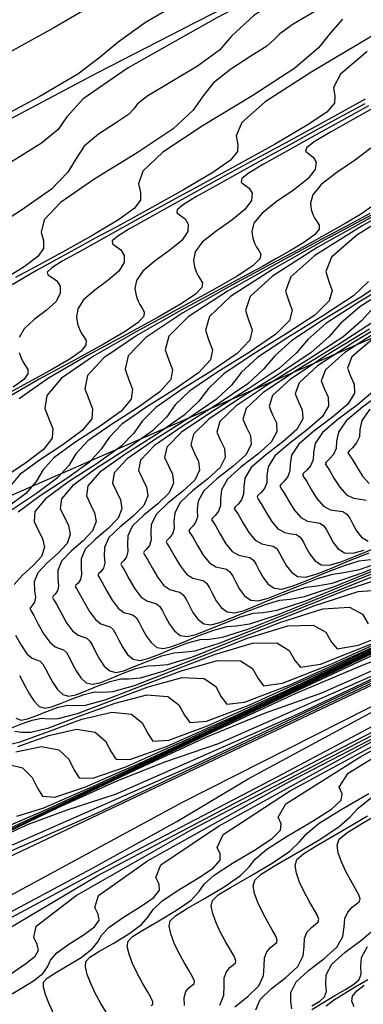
# Model space of a CAD drawing. Extents: x 3249832 to 3255657, y 13789405 to 13793316.
# Tile 190 of 256: x 3254632 to 3254639, y 13790544 to 13790564. Entities that reach past the tile are written whole.
import ezdxf

# ---------------------------------------------------------------- set-up
doc = ezdxf.new("R2010")
doc.units = 0
doc.header["$LTSCALE"] = 100
doc.header["$MEASUREMENT"] = 0
for name, color, linetype in [('GRATIO_CON', 10, 'CONTINUOUS'), ('GRATIO_ICON', 7, 'CONTINUOUS'), ('TARGETS_EAST', 7, 'CONTINUOUS')]:
    doc.layers.add(name, color=color, linetype=linetype)

# ---------------------------------------------------------------- blocks, each defined once
blk = doc.blocks.new('Gratio_032316_contours')
at = {"layer": 'GRATIO_CON', "color": 1, "linetype": 'Continuous', "flags": 128}
for points in [[(3254631.749, 13790546.781), (3254642.139, 13790551.705), (3254660.612, 13790560.669)], [(3254633.659, 13790564.452), (3254632.941, 13790564.028), (3254631.811, 13790563.413)], [(3254629.952, 13790546.105), (3254633.823, 13790547.807), (3254643.957, 13790552.61), (3254661.97, 13790561.35)], [(3254653.451, 13790575.05), (3254651.38, 13790573.924), (3254649.707, 13790572.987), (3254648.908, 13790572.47), (3254648.756, 13790572.269), (3254648.845, 13790572.199), (3254648.787, 13790572.078), (3254648.265, 13790571.741), (3254646.975, 13790571.033), (3254644.791, 13790569.88), (3254642.278, 13790568.552), (3254640.172, 13790567.405), (3254638.998, 13790566.695), (3254638.411, 13790566.27), (3254637.854, 13790565.877), (3254636.917, 13790565.33), (3254635.796, 13790564.703), (3254634.832, 13790564.14), (3254634.264, 13790563.738), (3254633.896, 13790563.423), (3254633.43, 13790563.077), (3254632.633, 13790562.608), (3254631.545, 13790562.028)], [(3254632.081, 13790547.153), (3254635.895, 13790548.831), (3254645.776, 13790553.514), (3254663.328, 13790562.031)], [(3254654.006, 13790574.377), (3254650.831, 13790572.686), (3254649.039, 13790571.672), (3254648.127, 13790571.095), (3254647.263, 13790570.558), (3254645.842, 13790569.766), (3254644.153, 13790568.85), (3254642.708, 13790568.043), (3254641.859, 13790567.506), (3254641.313, 13790567.111), (3254640.615, 13790566.656), (3254639.412, 13790565.985), (3254637.769, 13790565.122), (3254635.849, 13790564.135), (3254633.842, 13790563.102), (3254632.022, 13790562.134)], [(3254631.435, 13790547.138), (3254632.413, 13790547.577), (3254633.213, 13790547.874), (3254634.21, 13790548.201), (3254637.966, 13790549.856), (3254647.594, 13790554.419), (3254664.686, 13790562.712)], [(3254654.767, 13790574.203), (3254652.51, 13790572.997), (3254650.583, 13790571.946), (3254649.455, 13790571.274), (3254648.73, 13790570.8), (3254647.8, 13790570.236), (3254646.192, 13790569.363), (3254643.992, 13790568.216), (3254641.422, 13790566.896), (3254638.734, 13790565.514), (3254636.288, 13790564.228), (3254634.474, 13790563.206), (3254633.544, 13790562.562), (3254633.205, 13790562.19), (3254633.027, 13790561.928), (3254632.68, 13790561.651), (3254632.24, 13790561.375), (3254631.882, 13790561.152)], [(3254631.869, 13790547.388), (3254633.138, 13790547.995), (3254634.625, 13790548.706), (3254636.099, 13790549.384), (3254637.288, 13790549.873), (3254638.468, 13790550.296), (3254642.109, 13790551.904), (3254651.231, 13790556.227), (3254667.403, 13790564.074)], [(3254638.446, 13790564.435), (3254637.881, 13790564.107), (3254637.604, 13790563.91), (3254637.489, 13790563.787), (3254637.338, 13790563.654), (3254637.008, 13790563.443), (3254636.59, 13790563.177), (3254636.232, 13790562.897), (3254636.023, 13790562.628), (3254635.815, 13790562.331), (3254635.401, 13790561.948), (3254634.656, 13790561.451), (3254633.785, 13790560.91), (3254633.075, 13790560.422), (3254632.738, 13790560.063), (3254632.679, 13790559.812), (3254632.724, 13790559.629), (3254632.723, 13790559.473), (3254632.606, 13790559.306), (3254632.327, 13790559.093), (3254631.868, 13790558.812)], [(3254631.84, 13790547.41), (3254632.994, 13790547.946), (3254634.48, 13790548.657), (3254636.22, 13790549.489), (3254637.942, 13790550.288), (3254639.325, 13790550.873), (3254640.596, 13790551.344), (3254644.18, 13790552.928), (3254653.049, 13790557.132), (3254668.761, 13790564.755)], [(3254638.897, 13790564.211), (3254638.65, 13790563.927), (3254638.402, 13790563.615), (3254637.915, 13790563.198), (3254637.044, 13790562.636), (3254636.024, 13790562.016), (3254635.187, 13790561.462), (3254634.777, 13790561.067), (3254634.689, 13790560.807), (3254634.729, 13790560.627), (3254634.725, 13790560.473), (3254634.594, 13790560.301), (3254634.275, 13790560.067), (3254633.742, 13790559.747), (3254633.114, 13790559.396), (3254632.546, 13790559.086), (3254632.146, 13790558.87)], [(3254631.889, 13790547.498), (3254632.798, 13790547.888), (3254634.12, 13790548.504), (3254635.822, 13790549.319), (3254637.815, 13790550.273), (3254639.785, 13790551.192), (3254641.362, 13790551.872), (3254642.725, 13790552.392), (3254646.252, 13790553.953), (3254654.868, 13790558.036)], [(3254640.43, 13790564.448), (3254639.432, 13790563.82), (3254638.263, 13790563.122), (3254637.298, 13790562.502), (3254636.816, 13790562.072), (3254636.7, 13790561.802), (3254636.734, 13790561.624), (3254636.728, 13790561.473), (3254636.582, 13790561.296), (3254636.223, 13790561.042), (3254635.617, 13790560.683), (3254634.899, 13790560.283), (3254634.249, 13790559.93), (3254633.792, 13790559.683), (3254633.444, 13790559.494), (3254633.071, 13790559.288), (3254632.582, 13790559.015), (3254632.076, 13790558.72)], [(3254632.222, 13790557.322), (3254632.26, 13790557.212), (3254632.304, 13790557.125), (3254632.354, 13790557.05), (3254632.4, 13790556.974), (3254632.403, 13790556.885), (3254632.316, 13790556.768), (3254632.1, 13790556.61)], [(3254632.175, 13790547.743), (3254632.733, 13790547.921), (3254633.757, 13790548.365), (3254635.246, 13790549.062), (3254637.164, 13790549.981), (3254639.41, 13790551.056), (3254641.628, 13790552.095), (3254643.399, 13790552.872), (3254644.854, 13790553.44), (3254648.323, 13790554.977), (3254656.686, 13790558.941)], [(3254639.41, 13790563.541), (3254638.855, 13790563.077), (3254638.71, 13790562.797), (3254638.739, 13790562.622), (3254638.73, 13790562.473), (3254638.571, 13790562.291), (3254638.171, 13790562.017), (3254637.491, 13790561.619), (3254636.684, 13790561.171), (3254635.952, 13790560.773), (3254635.441, 13790560.497), (3254635.079, 13790560.3), (3254634.735, 13790560.112), (3254634.316, 13790559.88), (3254633.86, 13790559.626), (3254633.438, 13790559.392), (3254633.112, 13790559.208), (3254632.898, 13790559.075), (3254632.8, 13790558.985), (3254632.815, 13790558.927), (3254632.9, 13790558.876), (3254633.001, 13790558.804), (3254633.001, 13790558.804), (3254633.069, 13790558.691), (3254633.072, 13790558.542), (3254632.978, 13790558.371), (3254632.777, 13790558.19), (3254632.531, 13790558.004), (3254632.325, 13790557.816), (3254632.22, 13790557.634)], [(3254632.15, 13790549.075), (3254632.68, 13790549.184), (3254633.038, 13790549.114), (3254633.247, 13790548.922), (3254633.361, 13790548.699), (3254633.462, 13790548.537), (3254633.742, 13790548.528), (3254634.421, 13790548.766), (3254635.673, 13790549.32), (3254637.498, 13790550.178), (3254639.848, 13790551.304), (3254642.6, 13790552.623), (3254645.314, 13790553.903), (3254647.474, 13790554.871), (3254649.112, 13790555.536), (3254652.466, 13790557.026), (3254660.323, 13790560.75)], [(3254639.359, 13790562.46), (3254638.733, 13790562.122), (3254638.289, 13790561.881), (3254637.869, 13790561.65), (3254637.356, 13790561.367), (3254636.797, 13790561.056), (3254636.281, 13790560.769), (3254635.881, 13790560.544), (3254635.614, 13790560.382), (3254635.481, 13790560.273), (3254635.476, 13790560.206), (3254635.55, 13790560.152), (3254635.646, 13790560.082), (3254635.646, 13790560.082), (3254635.711, 13790559.972), (3254635.702, 13790559.822), (3254635.581, 13790559.64), (3254635.332, 13790559.435), (3254635.031, 13790559.219), (3254634.777, 13790559.007), (3254634.645, 13790558.813), (3254634.613, 13790558.644), (3254634.635, 13790558.504), (3254634.671, 13790558.397), (3254634.714, 13790558.313), (3254634.762, 13790558.24), (3254634.805, 13790558.166), (3254634.797, 13790558.073), (3254634.681, 13790557.942), (3254634.412, 13790557.755), (3254633.977, 13790557.502), (3254633.376, 13790557.175), (3254632.637, 13790556.775), (3254631.904, 13790556.347)], [(3254632.196, 13790549.185), (3254632.834, 13790549.411), (3254633.407, 13790549.54), (3254633.789, 13790549.483), (3254634.006, 13790549.297), (3254634.12, 13790549.076), (3254634.223, 13790548.917), (3254634.525, 13790548.921), (3254635.265, 13790549.188), (3254636.632, 13790549.798), (3254638.624, 13790550.736), (3254641.191, 13790551.966), (3254644.195, 13790553.407), (3254647.157, 13790554.807), (3254649.511, 13790555.871), (3254651.241, 13790556.584), (3254654.537, 13790558.05)], [(3254639.435, 13790562.42), (3254638.875, 13790562.11), (3254638.266, 13790561.771), (3254637.702, 13790561.457), (3254637.266, 13790561.212), (3254636.972, 13790561.035), (3254636.822, 13790560.918), (3254636.806, 13790560.845), (3254636.875, 13790560.791), (3254636.969, 13790560.722), (3254636.969, 13790560.722), (3254637.032, 13790560.613), (3254637.017, 13790560.462), (3254636.883, 13790560.275), (3254636.61, 13790560.057), (3254636.28, 13790559.826), (3254636.003, 13790559.602), (3254635.857, 13790559.403), (3254635.82, 13790559.233), (3254635.841, 13790559.095), (3254635.877, 13790558.989), (3254635.919, 13790558.907), (3254635.966, 13790558.835), (3254636.008, 13790558.762), (3254635.994, 13790558.667), (3254635.864, 13790558.529), (3254635.568, 13790558.328), (3254635.093, 13790558.053), (3254634.438, 13790557.696), (3254633.631, 13790557.26), (3254632.83, 13790556.797), (3254632.225, 13790556.37)], [(3254631.898, 13790549.2), (3254632.246, 13790549.282), (3254632.829, 13790549.496), (3254633.518, 13790549.746), (3254634.134, 13790549.896), (3254634.539, 13790549.851), (3254634.764, 13790549.671), (3254634.878, 13790549.454), (3254634.984, 13790549.298), (3254635.309, 13790549.313), (3254636.109, 13790549.61), (3254637.59, 13790550.275), (3254639.75, 13790551.294), (3254642.533, 13790552.628), (3254645.79, 13790554.19), (3254649, 13790555.71), (3254651.548, 13790556.87), (3254653.37, 13790557.631)], [(3254639.734, 13790562.486), (3254639.124, 13790562.146), (3254638.65, 13790561.879), (3254638.33, 13790561.688), (3254638.162, 13790561.562), (3254638.136, 13790561.485), (3254638.2, 13790561.429), (3254638.292, 13790561.361), (3254638.292, 13790561.361), (3254638.353, 13790561.254), (3254638.333, 13790561.103), (3254638.184, 13790560.909), (3254637.887, 13790560.679), (3254637.53, 13790560.434), (3254637.229, 13790560.198), (3254637.07, 13790559.993), (3254637.028, 13790559.822), (3254637.047, 13790559.686), (3254637.083, 13790559.582), (3254637.124, 13790559.501), (3254637.171, 13790559.43), (3254637.211, 13790559.358), (3254637.191, 13790559.261), (3254637.046, 13790559.115), (3254636.723, 13790558.9), (3254636.209, 13790558.604), (3254635.499, 13790558.218), (3254634.625, 13790557.745), (3254633.756, 13790557.246), (3254633.096, 13790556.793), (3254632.79, 13790556.438), (3254632.751, 13790556.169), (3254632.837, 13790555.951), (3254632.915, 13790555.754), (3254632.902, 13790555.552), (3254632.727, 13790555.318), (3254632.355, 13790555.038), (3254631.906, 13790554.739)], [(3254639.486, 13790561.544), (3254639.165, 13790561.302), (3254638.78, 13790561.041), (3254638.455, 13790560.793), (3254638.283, 13790560.582), (3254638.235, 13790560.412), (3254638.254, 13790560.277), (3254638.288, 13790560.175), (3254638.329, 13790560.095), (3254638.375, 13790560.025), (3254638.417, 13790559.955), (3254638.414, 13790559.869), (3254638.317, 13790559.752), (3254638.098, 13790559.594), (3254637.805, 13790559.418), (3254637.509, 13790559.25), (3254637.244, 13790559.102), (3254636.911, 13790558.921), (3254636.373, 13790558.634), (3254635.564, 13790558.2), (3254634.675, 13790557.692), (3254633.968, 13790557.215), (3254633.63, 13790556.846), (3254633.58, 13790556.573), (3254633.663, 13790556.357), (3254633.739, 13790556.161), (3254633.719, 13790555.957), (3254633.526, 13790555.715), (3254633.124, 13790555.419), (3254632.639, 13790555.101), (3254632.236, 13790554.803), (3254632.026, 13790554.554)], [(3254632.135, 13790549.499), (3254632.271, 13790549.483), (3254632.463, 13790549.48), (3254632.836, 13790549.573), (3254633.463, 13790549.808), (3254634.202, 13790550.081), (3254634.861, 13790550.251), (3254635.29, 13790550.22), (3254635.522, 13790550.046), (3254635.637, 13790549.831), (3254635.746, 13790549.679), (3254636.092, 13790549.706), (3254636.953, 13790550.033), (3254638.548, 13790550.753), (3254640.876, 13790551.853), (3254643.875, 13790553.29), (3254647.385, 13790554.974), (3254650.843, 13790556.614), (3254653.585, 13790557.87)], [(3254639.464, 13790560.197), (3254639.083, 13790559.989), (3254638.469, 13790559.662), (3254637.544, 13790559.166), (3254636.526, 13790558.591), (3254635.71, 13790558.059), (3254635.312, 13790557.662), (3254635.237, 13790557.381), (3254635.315, 13790557.168), (3254635.387, 13790556.975), (3254635.353, 13790556.767), (3254635.125, 13790556.509), (3254634.662, 13790556.182), (3254634.105, 13790555.826), (3254633.64, 13790555.496), (3254633.394, 13790555.229), (3254633.247, 13790554.992), (3254633.016, 13790554.732), (3254632.581, 13790554.413), (3254632.062, 13790554.07)], [(3254632.154, 13790549.769), (3254632.265, 13790549.731), (3254632.397, 13790549.754), (3254632.569, 13790549.82), (3254632.792, 13790549.911), (3254633.027, 13790549.996), (3254633.229, 13790550.04), (3254633.38, 13790550.032), (3254633.594, 13790550.04), (3254634.015, 13790550.156), (3254634.729, 13790550.431), (3254635.57, 13790550.751), (3254636.315, 13790550.963), (3254636.79, 13790550.957), (3254637.039, 13790550.795), (3254637.154, 13790550.586), (3254637.268, 13790550.44), (3254637.659, 13790550.491), (3254638.641, 13790550.877), (3254640.465, 13790551.708), (3254643.127, 13790552.969), (3254646.559, 13790554.614), (3254650.575, 13790556.541), (3254654.529, 13790558.422)], [(3254639.517, 13790560.176), (3254638.534, 13790559.65), (3254637.452, 13790559.041), (3254636.582, 13790558.481), (3254636.152, 13790558.07), (3254636.066, 13790557.785), (3254636.141, 13790557.573), (3254636.211, 13790557.382), (3254636.17, 13790557.173), (3254635.925, 13790556.907), (3254635.431, 13790556.563), (3254634.838, 13790556.188), (3254634.342, 13790555.842), (3254634.078, 13790555.567), (3254633.918, 13790555.324), (3254633.67, 13790555.055), (3254633.206, 13790554.721), (3254632.653, 13790554.36), (3254632.204, 13790554.029)], [(3254632.231, 13790550.648), (3254632.286, 13790550.551), (3254632.35, 13790550.42), (3254632.432, 13790550.266), (3254632.531, 13790550.119), (3254632.638, 13790550.013), (3254632.754, 13790549.977), (3254632.893, 13790550.003), (3254633.076, 13790550.074), (3254633.313, 13790550.171), (3254633.563, 13790550.262), (3254633.775, 13790550.311), (3254633.934, 13790550.306), (3254634.159, 13790550.32), (3254634.605, 13790550.448), (3254635.362, 13790550.742), (3254636.254, 13790551.086), (3254637.042, 13790551.318), (3254637.541, 13790551.325), (3254637.797, 13790551.17), (3254637.913, 13790550.963), (3254638.03, 13790550.821), (3254638.442, 13790550.883), (3254639.484, 13790551.3)], [(3254639.524, 13790560.133), (3254638.377, 13790559.49), (3254637.453, 13790558.903), (3254636.993, 13790558.478), (3254636.894, 13790558.189), (3254636.966, 13790557.979), (3254637.035, 13790557.789), (3254636.987, 13790557.578), (3254636.724, 13790557.304), (3254636.2, 13790556.945), (3254635.57, 13790556.55), (3254635.045, 13790556.188), (3254634.762, 13790555.904), (3254634.589, 13790555.656), (3254634.324, 13790555.379), (3254633.831, 13790555.03), (3254633.244, 13790554.65), (3254632.766, 13790554.303), (3254632.547, 13790554.037), (3254632.533, 13790553.833), (3254632.617, 13790553.657), (3254632.706, 13790553.481), (3254632.743, 13790553.3), (3254632.686, 13790553.113), (3254632.513, 13790552.922), (3254632.292, 13790552.727), (3254632.116, 13790552.534)], [(3254632.147, 13790551.483), (3254632.263, 13790551.275), (3254632.381, 13790551.102), (3254632.488, 13790551.012), (3254632.58, 13790550.975), (3254632.655, 13790550.947), (3254632.714, 13790550.886), (3254632.769, 13790550.79), (3254632.832, 13790550.66), (3254632.915, 13790550.507), (3254633.013, 13790550.361), (3254633.123, 13790550.257), (3254633.243, 13790550.223), (3254633.39, 13790550.252), (3254633.584, 13790550.328), (3254633.834, 13790550.43), (3254634.098, 13790550.527), (3254634.322, 13790550.582), (3254634.488, 13790550.581), (3254634.724, 13790550.6), (3254635.195, 13790550.74), (3254635.995, 13790551.054), (3254636.938, 13790551.421), (3254637.768, 13790551.674), (3254638.291, 13790551.693), (3254638.556, 13790551.545), (3254638.672, 13790551.341), (3254638.791, 13790551.201), (3254639.225, 13790551.276), (3254640.328, 13790551.722)], [(3254640.514, 13790560.616), (3254639.303, 13790559.94), (3254638.324, 13790559.325), (3254637.834, 13790558.886), (3254637.723, 13790558.594), (3254637.792, 13790558.384), (3254637.859, 13790558.196), (3254637.804, 13790557.983), (3254637.524, 13790557.701), (3254636.969, 13790557.326), (3254636.303, 13790556.913), (3254635.747, 13790556.535), (3254635.446, 13790556.242), (3254635.261, 13790555.988), (3254634.978, 13790555.703), (3254634.456, 13790555.338), (3254633.835, 13790554.94), (3254633.328, 13790554.578), (3254633.093, 13790554.303), (3254633.072, 13790554.097), (3254633.155, 13790553.922), (3254633.242, 13790553.747), (3254633.277, 13790553.565), (3254633.213, 13790553.375), (3254633.028, 13790553.177), (3254632.794, 13790552.975), (3254632.606, 13790552.775), (3254632.534, 13790552.583), (3254632.539, 13790552.41), (3254632.557, 13790552.267), (3254632.537, 13790552.164), (3254632.493, 13790552.097), (3254632.453, 13790552.057), (3254632.441, 13790552.033), (3254632.464, 13790551.991), (3254632.523, 13790551.892), (3254632.617, 13790551.715), (3254632.732, 13790551.508), (3254632.852, 13790551.337), (3254632.962, 13790551.247), (3254633.058, 13790551.212), (3254633.136, 13790551.184), (3254633.197, 13790551.125), (3254633.252, 13790551.029), (3254633.315, 13790550.901), (3254633.397, 13790550.748), (3254633.496, 13790550.603), (3254633.608, 13790550.501), (3254633.732, 13790550.47), (3254633.886, 13790550.501), (3254634.091, 13790550.581), (3254634.355, 13790550.69), (3254634.633, 13790550.793), (3254634.869, 13790550.853), (3254635.042, 13790550.855), (3254635.29, 13790550.88), (3254635.785, 13790551.031), (3254636.628, 13790551.365), (3254637.622, 13790551.756), (3254638.495, 13790552.03), (3254639.042, 13790552.062), (3254639.314, 13790551.92), (3254639.43, 13790551.718)], [(3254639.438, 13790558.794), (3254639.123, 13790558.495), (3254638.506, 13790558.089), (3254637.769, 13790557.637), (3254637.151, 13790557.227), (3254636.814, 13790556.917), (3254636.604, 13790556.652), (3254636.286, 13790556.35), (3254635.706, 13790555.954), (3254635.017, 13790555.52), (3254634.452, 13790555.127), (3254634.183, 13790554.836), (3254634.149, 13790554.625), (3254634.229, 13790554.451), (3254634.314, 13790554.278), (3254634.343, 13790554.096), (3254634.266, 13790553.9), (3254634.058, 13790553.689), (3254633.796, 13790553.471), (3254633.586, 13790553.258), (3254633.5, 13790553.059), (3254633.499, 13790552.884), (3254633.512, 13790552.741), (3254633.487, 13790552.635), (3254633.438, 13790552.562), (3254633.393, 13790552.519), (3254633.38, 13790552.493), (3254633.403, 13790552.451), (3254633.462, 13790552.353), (3254633.556, 13790552.179), (3254633.672, 13790551.974), (3254633.795, 13790551.806), (3254633.911, 13790551.719), (3254634.013, 13790551.686), (3254634.098, 13790551.66), (3254634.162, 13790551.602), (3254634.218, 13790551.508), (3254634.281, 13790551.381), (3254634.362, 13790551.23), (3254634.462, 13790551.088), (3254634.578, 13790550.989), (3254634.711, 13790550.962), (3254634.879, 13790551), (3254635.105, 13790551.088), (3254635.397, 13790551.208), (3254635.704, 13790551.324), (3254635.962, 13790551.394), (3254636.151, 13790551.404), (3254636.42, 13790551.44), (3254636.964, 13790551.614), (3254637.894, 13790551.988), (3254638.99, 13790552.426), (3254639.949, 13790552.741)], [(3254639.923, 13790558.893), (3254639.275, 13790558.47), (3254638.502, 13790558), (3254637.854, 13790557.574), (3254637.498, 13790557.255), (3254637.275, 13790556.984), (3254636.94, 13790556.674), (3254636.331, 13790556.263), (3254635.608, 13790555.81), (3254635.014, 13790555.401), (3254634.728, 13790555.102), (3254634.688, 13790554.889), (3254634.766, 13790554.715), (3254634.851, 13790554.544), (3254634.877, 13790554.361), (3254634.793, 13790554.162), (3254634.573, 13790553.944), (3254634.298, 13790553.719), (3254634.076, 13790553.499), (3254633.983, 13790553.298), (3254633.979, 13790553.122), (3254633.99, 13790552.977), (3254633.963, 13790552.87), (3254633.91, 13790552.795), (3254633.863, 13790552.75), (3254633.849, 13790552.723), (3254633.872, 13790552.681), (3254633.932, 13790552.584), (3254634.026, 13790552.41), (3254634.142, 13790552.208), (3254634.266, 13790552.04), (3254634.385, 13790551.955), (3254634.491, 13790551.923), (3254634.579, 13790551.898), (3254634.645, 13790551.84), (3254634.701, 13790551.747), (3254634.764, 13790551.621), (3254634.844, 13790551.472), (3254634.945, 13790551.33), (3254635.062, 13790551.233), (3254635.2, 13790551.208), (3254635.375, 13790551.249), (3254635.612, 13790551.342), (3254635.918, 13790551.468), (3254636.239, 13790551.59), (3254636.509, 13790551.665), (3254636.705, 13790551.679), (3254636.986, 13790551.72), (3254637.554, 13790551.906), (3254638.527, 13790552.3), (3254639.674, 13790552.761)], [(3254640.044, 13790558.851), (3254639.235, 13790558.362), (3254638.556, 13790557.92), (3254638.182, 13790557.592), (3254637.946, 13790557.316), (3254637.594, 13790556.997), (3254636.956, 13790556.571), (3254636.199, 13790556.099), (3254635.576, 13790555.675), (3254635.274, 13790555.368), (3254635.226, 13790555.152), (3254635.303, 13790554.98), (3254635.387, 13790554.809), (3254635.41, 13790554.626), (3254635.319, 13790554.424), (3254635.088, 13790554.2), (3254634.799, 13790553.967), (3254634.565, 13790553.741), (3254634.466, 13790553.536), (3254634.459, 13790553.359), (3254634.468, 13790553.214), (3254634.438, 13790553.105), (3254634.382, 13790553.028), (3254634.333, 13790552.981), (3254634.318, 13790552.953), (3254634.341, 13790552.911), (3254634.402, 13790552.815), (3254634.496, 13790552.642), (3254634.612, 13790552.441), (3254634.737, 13790552.275), (3254634.859, 13790552.191), (3254634.969, 13790552.16), (3254635.06, 13790552.135), (3254635.127, 13790552.079), (3254635.184, 13790551.986), (3254635.246, 13790551.861), (3254635.327, 13790551.713), (3254635.428, 13790551.572), (3254635.547, 13790551.477), (3254635.689, 13790551.454), (3254635.872, 13790551.498), (3254636.119, 13790551.596), (3254636.439, 13790551.727), (3254636.774, 13790551.855), (3254637.056, 13790551.936), (3254637.259, 13790551.953), (3254637.551, 13790552), (3254638.144, 13790552.197), (3254639.16, 13790552.611), (3254640.358, 13790553.096)], [(3254639.968, 13790558.724), (3254639.258, 13790558.266), (3254638.866, 13790557.93), (3254638.618, 13790557.648), (3254638.248, 13790557.321), (3254637.581, 13790556.879), (3254636.79, 13790556.389), (3254636.138, 13790555.95), (3254635.819, 13790555.634), (3254635.765, 13790555.416), (3254635.841, 13790555.245), (3254635.923, 13790555.075), (3254635.944, 13790554.891), (3254635.846, 13790554.686), (3254635.603, 13790554.456), (3254635.301, 13790554.215), (3254635.055, 13790553.982), (3254634.949, 13790553.774), (3254634.939, 13790553.596), (3254634.946, 13790553.451), (3254634.913, 13790553.34), (3254634.854, 13790553.261), (3254634.803, 13790553.212), (3254634.787, 13790553.183), (3254634.811, 13790553.141), (3254634.871, 13790553.045), (3254634.965, 13790552.874), (3254635.082, 13790552.674), (3254635.208, 13790552.509), (3254635.333, 13790552.427), (3254635.447, 13790552.397), (3254635.541, 13790552.373), (3254635.61, 13790552.318), (3254635.667, 13790552.225), (3254635.729, 13790552.101), (3254635.809, 13790551.954), (3254635.91, 13790551.815), (3254636.032, 13790551.721), (3254636.178, 13790551.7), (3254636.368, 13790551.747), (3254636.626, 13790551.849), (3254636.96, 13790551.987), (3254637.31, 13790552.121), (3254637.603, 13790552.207), (3254637.814, 13790552.228), (3254638.116, 13790552.28), (3254638.734, 13790552.489), (3254639.793, 13790552.923)], [(3254639.556, 13790557.968), (3254638.831, 13790557.496), (3254637.972, 13790556.969), (3254637.261, 13790556.499), (3254636.91, 13790556.167), (3254636.843, 13790555.944), (3254636.915, 13790555.774), (3254636.996, 13790555.606), (3254637.01, 13790555.421), (3254636.899, 13790555.21), (3254636.633, 13790554.967), (3254636.304, 13790554.711), (3254636.035, 13790554.465), (3254635.916, 13790554.251), (3254635.898, 13790554.071), (3254635.901, 13790553.924), (3254635.863, 13790553.81), (3254635.798, 13790553.727), (3254635.743, 13790553.674), (3254635.726, 13790553.644), (3254635.749, 13790553.601), (3254635.811, 13790553.507), (3254635.904, 13790553.338), (3254636.021, 13790553.14), (3254636.151, 13790552.979), (3254636.282, 13790552.898), (3254636.403, 13790552.87), (3254636.503, 13790552.849), (3254636.575, 13790552.795), (3254636.633, 13790552.704), (3254636.695, 13790552.581), (3254636.774, 13790552.436), (3254636.876, 13790552.299), (3254637.002, 13790552.209), (3254637.157, 13790552.192), (3254637.361, 13790552.246), (3254637.641, 13790552.356), (3254638.001, 13790552.506), (3254638.38, 13790552.652), (3254638.696, 13790552.748), (3254638.922, 13790552.777), (3254639.247, 13790552.84), (3254639.913, 13790553.072)], [(3254639.456, 13790557.804), (3254638.563, 13790557.259), (3254637.823, 13790556.773), (3254637.455, 13790556.433), (3254637.381, 13790556.208), (3254637.452, 13790556.038), (3254637.532, 13790555.871), (3254637.544, 13790555.687), (3254637.426, 13790555.472), (3254637.148, 13790555.223), (3254636.805, 13790554.959), (3254636.525, 13790554.707), (3254636.399, 13790554.489), (3254636.378, 13790554.308), (3254636.379, 13790554.161), (3254636.338, 13790554.045), (3254636.271, 13790553.96), (3254636.213, 13790553.905), (3254636.195, 13790553.874), (3254636.219, 13790553.831), (3254636.28, 13790553.737), (3254636.374, 13790553.569), (3254636.491, 13790553.373), (3254636.622, 13790553.213), (3254636.756, 13790553.134), (3254636.88, 13790553.107), (3254636.984, 13790553.087), (3254637.058, 13790553.033), (3254637.117, 13790552.943), (3254637.178, 13790552.821), (3254637.257, 13790552.677), (3254637.359, 13790552.542), (3254637.486, 13790552.453), (3254637.646, 13790552.438), (3254637.858, 13790552.495), (3254638.148, 13790552.61), (3254638.522, 13790552.765), (3254638.916, 13790552.918), (3254639.243, 13790553.019), (3254639.476, 13790553.051)], [(3254640.081, 13790558.112), (3254639.154, 13790557.549), (3254638.385, 13790557.047), (3254638, 13790556.699), (3254637.92, 13790556.472), (3254637.99, 13790556.303), (3254638.068, 13790556.137), (3254638.077, 13790555.952), (3254637.952, 13790555.735), (3254637.663, 13790555.479), (3254637.306, 13790555.206), (3254637.015, 13790554.948), (3254636.882, 13790554.727), (3254636.858, 13790554.545), (3254636.857, 13790554.397), (3254636.813, 13790554.28), (3254636.743, 13790554.193), (3254636.683, 13790554.136), (3254636.664, 13790554.104), (3254636.688, 13790554.061), (3254636.75, 13790553.968), (3254636.844, 13790553.801), (3254636.961, 13790553.607), (3254637.093, 13790553.448), (3254637.23, 13790553.37), (3254637.358, 13790553.344), (3254637.465, 13790553.324), (3254637.541, 13790553.272), (3254637.6, 13790553.182), (3254637.66, 13790553.061), (3254637.739, 13790552.918), (3254637.842, 13790552.784), (3254637.971, 13790552.696), (3254638.135, 13790552.685), (3254638.354, 13790552.744), (3254638.655, 13790552.864), (3254639.043, 13790553.024), (3254639.451, 13790553.183)], [(3254639.745, 13790557.839), (3254638.947, 13790557.322), (3254638.545, 13790556.966), (3254638.459, 13790556.736), (3254638.527, 13790556.568), (3254638.604, 13790556.402), (3254638.61, 13790556.217), (3254638.479, 13790555.997), (3254638.177, 13790555.734), (3254637.808, 13790555.454), (3254637.504, 13790555.189), (3254637.365, 13790554.965), (3254637.338, 13790554.782), (3254637.335, 13790554.634), (3254637.288, 13790554.515), (3254637.215, 13790554.426), (3254637.153, 13790554.367), (3254637.133, 13790554.334), (3254637.157, 13790554.291), (3254637.22, 13790554.199), (3254637.313, 13790554.033), (3254637.431, 13790553.84), (3254637.564, 13790553.682), (3254637.704, 13790553.606), (3254637.836, 13790553.581), (3254637.946, 13790553.562), (3254638.023, 13790553.51), (3254638.083, 13790553.422), (3254638.143, 13790553.301), (3254638.222, 13790553.159), (3254638.324, 13790553.026), (3254638.456, 13790552.94), (3254638.624, 13790552.931), (3254638.851, 13790552.993), (3254639.162, 13790553.117), (3254639.564, 13790553.284)], [(3254639.532, 13790556.521), (3254639.207, 13790556.246), (3254638.811, 13790555.95), (3254638.484, 13790555.672), (3254638.331, 13790555.442), (3254638.298, 13790555.257), (3254638.29, 13790555.107), (3254638.238, 13790554.985), (3254638.159, 13790554.892), (3254638.093, 13790554.83), (3254638.072, 13790554.794), (3254638.096, 13790554.751), (3254638.159, 13790554.66), (3254638.253, 13790554.497), (3254638.371, 13790554.306), (3254638.507, 13790554.151), (3254638.652, 13790554.077), (3254638.792, 13790554.055), (3254638.908, 13790554.038), (3254638.989, 13790553.987), (3254639.049, 13790553.9), (3254639.109, 13790553.781), (3254639.186, 13790553.641), (3254639.29, 13790553.511), (3254639.426, 13790553.428)], [(3254639.722, 13790556.501), (3254639.312, 13790556.198), (3254638.974, 13790555.914), (3254638.814, 13790555.68), (3254638.777, 13790555.494), (3254638.768, 13790555.344), (3254638.713, 13790555.22), (3254638.631, 13790555.125), (3254638.563, 13790555.061), (3254638.541, 13790555.024), (3254638.566, 13790554.981), (3254638.629, 13790554.891), (3254638.722, 13790554.728), (3254638.841, 13790554.539), (3254638.978, 13790554.386), (3254639.127, 13790554.313), (3254639.27, 13790554.292), (3254639.389, 13790554.275)], [(3254639.464, 13790556.155), (3254639.297, 13790555.918), (3254639.257, 13790555.731), (3254639.246, 13790555.58), (3254639.188, 13790555.455), (3254639.103, 13790555.358), (3254639.033, 13790555.292), (3254639.01, 13790555.254), (3254639.035, 13790555.211), (3254639.098, 13790555.121), (3254639.192, 13790554.96), (3254639.311, 13790554.772), (3254639.449, 13790554.621)]]:
    blk.add_lwpolyline(points, dxfattribs=at)
at = {"layer": 'GRATIO_CON', "color": 5, "linetype": 'Continuous', "flags": 128}
for points in [[(3254627.974, 13790543.635), (3254628.839, 13790544.172), (3254629.879, 13790544.763), (3254630.77, 13790545.306), (3254631.786, 13790545.973), (3254635.594, 13790548.034), (3254645.46, 13790553.036), (3254663.069, 13790561.762)], [(3254628.706, 13790543.58), (3254628.997, 13790543.95), (3254629.928, 13790544.594), (3254631.66, 13790545.563), (3254633.721, 13790546.663), (3254635.48, 13790547.634), (3254636.947, 13790548.517), (3254640.701, 13790550.541), (3254649.96, 13790555.235), (3254666.437, 13790563.4)], [(3254630.077, 13790543.851), (3254629.998, 13790543.993), (3254629.994, 13790544.212), (3254630.465, 13790544.668), (3254631.881, 13790545.553), (3254634.481, 13790546.955), (3254637.563, 13790548.562), (3254640.189, 13790549.962), (3254642.108, 13790551.06), (3254645.808, 13790553.048), (3254654.46, 13790557.434)], [(3254630.831, 13790543.846), (3254630.991, 13790543.981), (3254631.183, 13790544.116), (3254631.329, 13790544.243), (3254631.373, 13790544.357), (3254631.336, 13790544.473), (3254631.26, 13790544.615), (3254631.283, 13790544.844), (3254631.933, 13790545.387), (3254633.835, 13790546.511), (3254637.303, 13790548.346), (3254641.405, 13790550.462), (3254644.899, 13790552.29), (3254647.27, 13790553.604), (3254650.915, 13790555.554), (3254658.96, 13790559.633)], [(3254631.855, 13790543.796), (3254631.854, 13790543.898), (3254631.913, 13790543.973), (3254632.052, 13790544.061), (3254632.272, 13790544.189), (3254632.516, 13790544.343), (3254632.709, 13790544.497), (3254632.806, 13790544.634), (3254632.871, 13790544.768), (3254632.999, 13790544.919), (3254633.247, 13790545.098), (3254633.542, 13790545.287), (3254633.777, 13790545.459), (3254633.872, 13790545.596), (3254633.855, 13790545.719), (3254633.784, 13790545.858), (3254633.86, 13790546.107), (3254634.869, 13790546.823), (3254637.742, 13790548.429), (3254642.946, 13790551.129), (3254649.089, 13790554.261), (3254654.318, 13790556.946)], [(3254632.938, 13790543.657), (3254632.839, 13790543.867), (3254632.763, 13790544.06), (3254632.722, 13790544.215), (3254632.726, 13790544.319), (3254632.797, 13790544.402), (3254632.959, 13790544.504), (3254633.216, 13790544.653), (3254633.501, 13790544.829), (3254633.729, 13790545.002), (3254633.847, 13790545.15), (3254633.929, 13790545.292), (3254634.082, 13790545.455), (3254634.374, 13790545.656), (3254634.722, 13790545.872), (3254635.001, 13790546.066), (3254635.121, 13790546.216), (3254635.114, 13790546.342), (3254635.045, 13790546.479), (3254635.149, 13790546.738), (3254636.337, 13790547.541), (3254639.696, 13790549.388)], [(3254634.015, 13790543.697), (3254633.91, 13790543.875), (3254633.799, 13790544.078), (3254633.701, 13790544.286), (3254633.627, 13790544.478), (3254633.589, 13790544.633), (3254633.598, 13790544.74), (3254633.681, 13790544.831), (3254633.866, 13790544.947), (3254634.16, 13790545.117), (3254634.486, 13790545.316), (3254634.75, 13790545.508), (3254634.888, 13790545.666), (3254634.987, 13790545.815), (3254635.166, 13790545.991), (3254635.502, 13790546.215), (3254635.901, 13790546.457), (3254636.225, 13790546.674), (3254636.37, 13790546.835), (3254636.373, 13790546.965), (3254636.307, 13790547.101), (3254636.437, 13790547.37), (3254637.806, 13790548.26), (3254641.65, 13790550.346)], [(3254634.944, 13790543.832), (3254634.98, 13790543.865), (3254634.985, 13790543.909), (3254634.95, 13790543.988), (3254634.873, 13790544.122), (3254634.77, 13790544.298), (3254634.66, 13790544.499), (3254634.563, 13790544.705), (3254634.491, 13790544.896), (3254634.455, 13790545.051), (3254634.47, 13790545.162), (3254634.565, 13790545.26), (3254634.773, 13790545.39), (3254635.103, 13790545.58), (3254635.472, 13790545.803), (3254635.77, 13790546.013), (3254635.93, 13790546.182), (3254636.045, 13790546.339), (3254636.25, 13790546.527), (3254636.63, 13790546.773), (3254637.081, 13790547.042), (3254637.449, 13790547.281), (3254637.619, 13790547.455), (3254637.633, 13790547.588), (3254637.569, 13790547.722), (3254637.726, 13790548.001), (3254639.274, 13790548.978), (3254643.603, 13790551.305)], [(3254636.362, 13790543.84), (3254636.448, 13790544.048), (3254636.457, 13790544.243), (3254636.458, 13790544.408), (3254636.5, 13790544.531), (3254636.571, 13790544.617), (3254636.642, 13790544.673), (3254636.687, 13790544.713), (3254636.696, 13790544.76), (3254636.665, 13790544.84), (3254636.591, 13790544.971), (3254636.49, 13790545.145), (3254636.382, 13790545.341), (3254636.288, 13790545.543), (3254636.219, 13790545.732), (3254636.189, 13790545.888), (3254636.214, 13790546.004), (3254636.332, 13790546.117), (3254636.587, 13790546.275), (3254636.991, 13790546.508), (3254637.443, 13790546.776), (3254637.811, 13790547.024), (3254638.012, 13790547.214), (3254638.161, 13790547.386), (3254638.417, 13790547.599), (3254638.885, 13790547.89), (3254639.44, 13790548.213)], [(3254636.674, 13790543.807), (3254636.945, 13790544.023), (3254637.168, 13790544.239), (3254637.266, 13790544.452), (3254637.282, 13790544.649), (3254637.286, 13790544.816), (3254637.335, 13790544.942), (3254637.413, 13790545.032), (3254637.49, 13790545.094), (3254637.54, 13790545.137), (3254637.552, 13790545.185), (3254637.522, 13790545.265), (3254637.449, 13790545.396), (3254637.35, 13790545.568), (3254637.244, 13790545.763), (3254637.15, 13790545.963), (3254637.083, 13790546.15), (3254637.055, 13790546.306), (3254637.086, 13790546.426), (3254637.216, 13790546.546), (3254637.494, 13790546.718), (3254637.935, 13790546.971), (3254638.428, 13790547.263), (3254638.831, 13790547.529), (3254639.054, 13790547.73), (3254639.218, 13790547.91), (3254639.501, 13790548.135)], [(3254637.108, 13790543.747), (3254637.2, 13790543.958), (3254637.434, 13790544.182), (3254637.73, 13790544.411), (3254637.974, 13790544.639), (3254638.085, 13790544.857), (3254638.106, 13790545.055), (3254638.115, 13790545.223), (3254638.17, 13790545.353), (3254638.255, 13790545.448), (3254638.339, 13790545.514), (3254638.393, 13790545.561), (3254638.408, 13790545.611), (3254638.379, 13790545.691), (3254638.308, 13790545.821), (3254638.21, 13790545.991), (3254638.105, 13790546.184), (3254638.012, 13790546.382), (3254637.947, 13790546.568), (3254637.922, 13790546.725), (3254637.958, 13790546.847), (3254638.1, 13790546.975), (3254638.401, 13790547.161), (3254638.879, 13790547.435), (3254639.414, 13790547.75)], [(3254637.849, 13790543.767), (3254637.832, 13790543.918), (3254637.834, 13790544.106), (3254637.938, 13790544.323), (3254638.194, 13790544.558), (3254638.515, 13790544.8), (3254638.78, 13790545.038), (3254638.903, 13790545.261), (3254638.93, 13790545.461), (3254638.944, 13790545.631), (3254639.005, 13790545.764), (3254639.098, 13790545.864), (3254639.188, 13790545.935), (3254639.246, 13790545.984), (3254639.263, 13790546.036), (3254639.237, 13790546.117), (3254639.167, 13790546.246), (3254639.07, 13790546.415), (3254638.966, 13790546.605), (3254638.875, 13790546.801), (3254638.811, 13790546.986), (3254638.789, 13790547.143), (3254638.83, 13790547.268), (3254638.984, 13790547.404), (3254639.308, 13790547.604), (3254639.823, 13790547.899)], [(3254638.263, 13790543.752), (3254638.495, 13790543.892), (3254638.74, 13790544.038), (3254638.962, 13790544.168), (3254639.131, 13790544.272), (3254639.24, 13790544.368), (3254639.283, 13790544.481), (3254639.274, 13790544.633), (3254639.287, 13790544.825), (3254639.416, 13790545.052)], [(3254638.563, 13790543.829), (3254638.709, 13790543.941), (3254638.912, 13790544.07), (3254639.159, 13790544.219), (3254639.419, 13790544.374)], [(3254639.137, 13790543.804), (3254639.092, 13790543.927), (3254639.106, 13790544.03), (3254639.191, 13790544.134), (3254639.346, 13790544.251)]]:
    blk.add_lwpolyline(points, dxfattribs=at)
at = {"layer": 'GRATIO_ICON', "color": 7, "linetype": 'Continuous', "flags": 128}
for points in [[(3254631.796, 13790547.333), (3254633.03, 13790547.922), (3254634.256, 13790548.48), (3254635.251, 13790548.874), (3254636.339, 13790549.249), (3254640.037, 13790550.88), (3254649.412, 13790555.323), (3254666.045, 13790563.393)], [(3254654.984, 13790573.816), (3254652.971, 13790572.741), (3254650.215, 13790571.311), (3254646.994, 13790569.657), (3254643.625, 13790567.927), (3254640.554, 13790566.321), (3254638.264, 13790565.06), (3254637.068, 13790564.287), (3254636.608, 13790563.862), (3254636.355, 13790563.569), (3254635.904, 13790563.242), (3254635.343, 13790562.905), (3254634.881, 13790562.629), (3254634.666, 13790562.462), (3254634.588, 13790562.357), (3254634.476, 13790562.242), (3254634.209, 13790562.064), (3254633.863, 13790561.835), (3254633.566, 13790561.584), (3254633.396, 13790561.33), (3254633.228, 13790561.047), (3254632.887, 13790560.698), (3254632.268, 13790560.266), (3254631.546, 13790559.804)], [(3254631.953, 13790548.828), (3254632.288, 13790548.746), (3254632.489, 13790548.547), (3254632.602, 13790548.321), (3254632.701, 13790548.156), (3254632.959, 13790548.136), (3254633.577, 13790548.343), (3254634.715, 13790548.843), (3254636.372, 13790549.62), (3254638.506, 13790550.642), (3254641.005, 13790551.84), (3254643.471, 13790552.999), (3254645.436, 13790553.871), (3254646.983, 13790554.488), (3254650.395, 13790556.001), (3254658.504, 13790559.845)], [(3254639.366, 13790562.555), (3254638.469, 13790562.059), (3254637.655, 13790561.617), (3254637.087, 13790561.31), (3254636.684, 13790561.091), (3254636.302, 13790560.881), (3254635.836, 13790560.623), (3254635.329, 13790560.341), (3254634.86, 13790560.08), (3254634.497, 13790559.876), (3254634.256, 13790559.728), (3254634.141, 13790559.629), (3254634.146, 13790559.566), (3254634.225, 13790559.514), (3254634.323, 13790559.443), (3254634.323, 13790559.443), (3254634.39, 13790559.331), (3254634.387, 13790559.182), (3254634.28, 13790559.006), (3254634.054, 13790558.812), (3254633.781, 13790558.611), (3254633.551, 13790558.412), (3254633.432, 13790558.224), (3254633.406, 13790558.055), (3254633.429, 13790557.913), (3254633.466, 13790557.804), (3254633.509, 13790557.719), (3254633.558, 13790557.645), (3254633.603, 13790557.57), (3254633.6, 13790557.479), (3254633.499, 13790557.355), (3254633.256, 13790557.182), (3254632.861, 13790556.952), (3254632.315, 13790556.654), (3254631.643, 13790556.289)], [(3254639.506, 13790560.342), (3254639.269, 13790560.176), (3254638.955, 13790559.987), (3254638.638, 13790559.808), (3254638.354, 13790559.65), (3254637.997, 13790559.455), (3254637.421, 13790559.148), (3254636.554, 13790558.683), (3254635.601, 13790558.142), (3254634.839, 13790557.637), (3254634.471, 13790557.254), (3254634.409, 13790556.977), (3254634.489, 13790556.762), (3254634.563, 13790556.568), (3254634.536, 13790556.362), (3254634.326, 13790556.112), (3254633.893, 13790555.801), (3254633.372, 13790555.463), (3254632.938, 13790555.149), (3254632.71, 13790554.892), (3254632.575, 13790554.66), (3254632.362, 13790554.408), (3254631.956, 13790554.105)], [(3254632.062, 13790549.567), (3254632.271, 13790549.652), (3254632.492, 13790549.73), (3254632.682, 13790549.77), (3254632.825, 13790549.757), (3254633.028, 13790549.76), (3254633.426, 13790549.865), (3254634.096, 13790550.119), (3254634.886, 13790550.416), (3254635.588, 13790550.607), (3254636.04, 13790550.588), (3254636.281, 13790550.421), (3254636.396, 13790550.209), (3254636.507, 13790550.059), (3254636.875, 13790550.098), (3254637.797, 13790550.455), (3254639.507, 13790551.231), (3254642.002, 13790552.411), (3254645.217, 13790553.952), (3254648.98, 13790555.758), (3254652.686, 13790557.518), (3254655.622, 13790558.869)], [(3254640.228, 13790560.39), (3254639.196, 13790559.747), (3254638.674, 13790559.294), (3254638.551, 13790558.998), (3254638.618, 13790558.79), (3254638.683, 13790558.603), (3254638.621, 13790558.388), (3254638.324, 13790558.098), (3254637.737, 13790557.707), (3254637.036, 13790557.275), (3254636.449, 13790556.881), (3254636.13, 13790556.58), (3254635.932, 13790556.32), (3254635.632, 13790556.026), (3254635.081, 13790555.646), (3254634.426, 13790555.23), (3254633.89, 13790554.852), (3254633.638, 13790554.569), (3254633.61, 13790554.361), (3254633.692, 13790554.186), (3254633.778, 13790554.012), (3254633.81, 13790553.83), (3254633.739, 13790553.638), (3254633.543, 13790553.433), (3254633.295, 13790553.223), (3254633.096, 13790553.016), (3254633.017, 13790552.821), (3254633.019, 13790552.647), (3254633.035, 13790552.504), (3254633.012, 13790552.399), (3254632.965, 13790552.33), (3254632.923, 13790552.288), (3254632.911, 13790552.263), (3254632.933, 13790552.221), (3254632.993, 13790552.123), (3254633.087, 13790551.947), (3254633.202, 13790551.741), (3254633.324, 13790551.571), (3254633.437, 13790551.483), (3254633.535, 13790551.449), (3254633.617, 13790551.422), (3254633.679, 13790551.363), (3254633.735, 13790551.268), (3254633.798, 13790551.141), (3254633.88, 13790550.989), (3254633.979, 13790550.846), (3254634.093, 13790550.745), (3254634.221, 13790550.716), (3254634.382, 13790550.751), (3254634.598, 13790550.835), (3254634.876, 13790550.949), (3254635.169, 13790551.058), (3254635.416, 13790551.123), (3254635.597, 13790551.13), (3254635.855, 13790551.16), (3254636.375, 13790551.323), (3254637.261, 13790551.677), (3254638.306, 13790552.091), (3254639.222, 13790552.386), (3254639.792, 13790552.43)], [(3254639.55, 13790558.268), (3254639.289, 13790557.981), (3254638.902, 13790557.644), (3254638.206, 13790557.188), (3254637.381, 13790556.679), (3254636.699, 13790556.224), (3254636.364, 13790555.901), (3254636.304, 13790555.68), (3254636.378, 13790555.509), (3254636.459, 13790555.34), (3254636.477, 13790555.156), (3254636.372, 13790554.948), (3254636.118, 13790554.712), (3254635.802, 13790554.463), (3254635.545, 13790554.224), (3254635.433, 13790554.012), (3254635.418, 13790553.833), (3254635.424, 13790553.687), (3254635.388, 13790553.575), (3254635.326, 13790553.494), (3254635.273, 13790553.443), (3254635.257, 13790553.413), (3254635.28, 13790553.371), (3254635.341, 13790553.276), (3254635.435, 13790553.106), (3254635.552, 13790552.907), (3254635.68, 13790552.744), (3254635.807, 13790552.662), (3254635.925, 13790552.634), (3254636.022, 13790552.611), (3254636.093, 13790552.556), (3254636.15, 13790552.465), (3254636.212, 13790552.341), (3254636.292, 13790552.195), (3254636.393, 13790552.057), (3254636.517, 13790551.965), (3254636.667, 13790551.946), (3254636.865, 13790551.997), (3254637.134, 13790552.103), (3254637.481, 13790552.246), (3254637.845, 13790552.386), (3254638.149, 13790552.477), (3254638.368, 13790552.502), (3254638.682, 13790552.56), (3254639.323, 13790552.781), (3254640.427, 13790553.234)], [(3254639.509, 13790557.596), (3254639.091, 13790557.232), (3254638.998, 13790557), (3254639.064, 13790556.832), (3254639.141, 13790556.668), (3254639.144, 13790556.482), (3254639.005, 13790556.259), (3254638.692, 13790555.99), (3254638.309, 13790555.702), (3254637.994, 13790555.431), (3254637.848, 13790555.204), (3254637.818, 13790555.019), (3254637.813, 13790554.871), (3254637.763, 13790554.75), (3254637.687, 13790554.659), (3254637.623, 13790554.599), (3254637.603, 13790554.564), (3254637.627, 13790554.521), (3254637.689, 13790554.429), (3254637.783, 13790554.265), (3254637.901, 13790554.073), (3254638.036, 13790553.917), (3254638.178, 13790553.841), (3254638.314, 13790553.818), (3254638.427, 13790553.8), (3254638.506, 13790553.749), (3254638.566, 13790553.661), (3254638.626, 13790553.541), (3254638.704, 13790553.4), (3254638.807, 13790553.268), (3254638.941, 13790553.184), (3254639.113, 13790553.177), (3254639.347, 13790553.243)], [(3254631.53, 13790543.856), (3254631.689, 13790543.991), (3254631.765, 13790544.119), (3254631.814, 13790544.245), (3254631.915, 13790544.383), (3254632.119, 13790544.539), (3254632.362, 13790544.701), (3254632.553, 13790544.851), (3254632.622, 13790544.976), (3254632.596, 13790545.096), (3254632.522, 13790545.236), (3254632.571, 13790545.475), (3254633.401, 13790546.105), (3254635.789, 13790547.47), (3254640.124, 13790549.738), (3254645.247, 13790552.362), (3254649.609, 13790554.618), (3254652.431, 13790556.148), (3254656.021, 13790558.061)], [(3254635.633, 13790543.837), (3254635.629, 13790544.001), (3254635.665, 13790544.12), (3254635.728, 13790544.201), (3254635.793, 13790544.252), (3254635.833, 13790544.289), (3254635.841, 13790544.334), (3254635.807, 13790544.414), (3254635.732, 13790544.547), (3254635.63, 13790544.721), (3254635.521, 13790544.92), (3254635.425, 13790545.124), (3254635.355, 13790545.314), (3254635.322, 13790545.47), (3254635.342, 13790545.583), (3254635.449, 13790545.689), (3254635.68, 13790545.832), (3254636.047, 13790546.044), (3254636.457, 13790546.289), (3254636.79, 13790546.519), (3254636.971, 13790546.698), (3254637.103, 13790546.862), (3254637.333, 13790547.063), (3254637.758, 13790547.332), (3254638.26, 13790547.627), (3254638.672, 13790547.889), (3254638.868, 13790548.074), (3254638.892, 13790548.21), (3254638.831, 13790548.343), (3254639.014, 13790548.633), (3254640.742, 13790549.696)], [(3254638.268, 13790543.824), (3254638.427, 13790543.921), (3254638.528, 13790544.013), (3254638.566, 13790544.124), (3254638.553, 13790544.276), (3254638.561, 13790544.465), (3254638.677, 13790544.687), (3254638.954, 13790544.933), (3254639.3, 13790545.188), (3254639.586, 13790545.437)]]:
    blk.add_lwpolyline(points, dxfattribs=at)

msp = doc.modelspace()

# ---------------------------------------------------------------- linework, layer by layer
at = {"layer": 'TARGETS_EAST', "color": 1}
msp.add_line((3254692.569, 13790580.766), (3254597.609, 13790539.346), dxfattribs=at)

# ---------------------------------------------------------------- block references
at = {"layer": 'TARGETS_EAST'}
msp.add_blockref('Gratio_032316_contours', (0, 0), dxfattribs=at)

doc.saveas('drawing.dxf')
